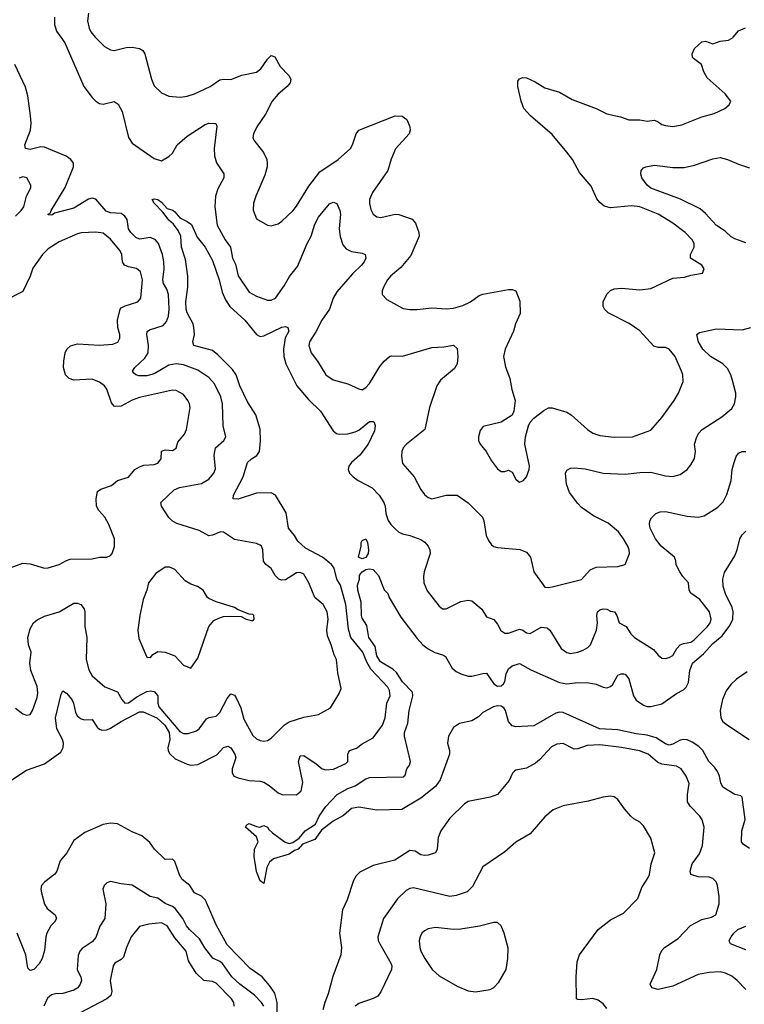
# Model space of a CAD drawing. Header units: inches. Extents: x 1843162 to 1959474, y 907081 to 1016326.
# Tile 9 of 256: x 1861914 to 1865882, y 914699 to 920096. Entities that reach past the tile are written whole.
import ezdxf

# ---------------------------------------------------------------- set-up
doc = ezdxf.new("R2010")
doc.units = ezdxf.units.IN
doc.header["$MEASUREMENT"] = 0
doc.layers.add('B8961', color=7, linetype='Continuous')
doc.layers.add('B8962', color=7, linetype='Continuous')

msp = doc.modelspace()

# ---------------------------------------------------------------- linework, layer by layer
at = {"layer": 'B8961', "color": 5}
for points, elevation in [([(1862139, 920000), (1862160.6, 919970), (1862264.2, 919730), (1862310.3, 919670), (1862330, 919649.1), (1862350, 919637.3), (1862370, 919632.8), (1862430, 919648.9), (1862452.7, 919632.7), (1862473.8, 919593.8), (1862510.1, 919450.1), (1862530, 919419.1), (1862650, 919334.9), (1862690, 919323.7), (1862730, 919347.2), (1862750, 919365.7), (1862776.4, 919410), (1862830, 919458.9), (1862930, 919521.1), (1862950, 919528.5), (1862987.1, 919527.1), (1862992.3, 919512.3), (1862977.8, 919390), (1862980.1, 919350), (1862991.4, 919311.4), (1863030.9, 919250.9), (1863032.2, 919230), (1862997.8, 919170), (1862986.4, 919130), (1862981.4, 919070), (1862994.6, 918970), (1863038.2, 918890), (1863067.6, 918850), (1863079.8, 918790), (1863095.6, 918755.6), (1863110, 918692), (1863170, 918603.6), (1863210, 918580.3), (1863270, 918559.6), (1863290, 918559), (1863314.3, 918570), (1863361.8, 918638.3), (1863390.9, 918689.1), (1863435.5, 918744.5), (1863488, 918870), (1863509.3, 918910), (1863530, 918974.9), (1863550, 919014.9), (1863610, 919087.2), (1863630, 919097), (1863650, 919088.2), (1863667.6, 919050), (1863670.2, 919030), (1863663.5, 918950), (1863668.1, 918908.1), (1863682.7, 918862.7), (1863701.3, 918841.3), (1863730, 918825.5), (1863790, 918816.5), (1863804.9, 918810), (1863808.5, 918790), (1863800.3, 918770), (1863784.6, 918750), (1863736, 918704), (1863650, 918605.6), (1863629.5, 918570), (1863610, 918509.7), (1863567.7, 918450), (1863535, 918385), (1863500.9, 918330), (1863496.6, 918310), (1863510, 918270.4), (1863544.3, 918224.3), (1863590.3, 918150), (1863630, 918121.5), (1863710, 918101.1), (1863770, 918073), (1863790, 918068.2), (1863810, 918080.5), (1863830, 918102.4), (1863885.4, 918194.6), (1863910, 918224.9), (1863939.3, 918250), (1863950, 918254.3), (1864010, 918252.8), (1864170, 918300.2), (1864236.4, 918303.6), (1864290, 918311.8), (1864310, 918294.8), (1864313.6, 918250), (1864308.7, 918210), (1864295.2, 918184.8), (1864219.1, 918120.9), (1864198.4, 918090), (1864157.5, 917970), (1864131.9, 917850), (1864031.5, 917770), (1864014.3, 917750), (1864006.5, 917730), (1864004.2, 917704.2), (1864010, 917664), (1864074.4, 917590), (1864110, 917520.7), (1864130, 917493), (1864150, 917477.1), (1864170, 917470.4), (1864250, 917490.4), (1864310, 917490.4), (1864370, 917448.5), (1864447.7, 917370), (1864455.8, 917350), (1864468.8, 917270), (1864481.4, 917241.4), (1864498.3, 917218.3), (1864510, 917208.4), (1864530, 917203.1), (1864652.6, 917192.6), (1864690, 917178.4), (1864711.7, 917150), (1864729.2, 917069.2), (1864790, 916986.7), (1864810, 916983.6), (1864830, 916986.9), (1864990, 917027.1), (1865038.6, 917081.4), (1865070, 917095.5), (1865190, 917099), (1865229.7, 917110.3), (1865254, 917170), (1865252.3, 917190), (1865244.5, 917210), (1865221, 917250), (1865192.2, 917290), (1865137.1, 917337.1), (1865056.4, 917376.4), (1864990, 917422.7), (1864970, 917444.7), (1864925.1, 917505.1), (1864907.9, 917550), (1864903, 917610), (1864910, 917626.8), (1864930, 917638), (1864950, 917639.1), (1865010, 917634.3), (1865110, 917611.1), (1865230, 917605.2), (1865310, 917615.1), (1865370, 917615.9), (1865450, 917596.5), (1865490, 917593.4), (1865530, 917602.6), (1865569.6, 917630), (1865590, 917656.3), (1865608.5, 917691.5), (1865614, 917730), (1865609.8, 917770), (1865622, 917810), (1865633.8, 917830), (1865651.1, 917850), (1865759.9, 917920.1), (1865814.1, 917965.9), (1865828.4, 917990), (1865835.1, 918030), (1865835.8, 918050), (1865818, 918118), (1865808.1, 918150), (1865790, 918185.1), (1865764, 918210), (1865696.8, 918250), (1865654.2, 918290), (1865631, 918330), (1865622, 918370), (1865637.6, 918382.4), (1865730, 918401.6), (1865870, 918396.9), (1865917, 918410)], 660), ([(1862327.1, 920000), (1862330, 919996.4), (1862377.1, 919950), (1862410, 919930.4), (1862430, 919927.4), (1862496.2, 919943.8), (1862530, 919946.3), (1862570, 919938.9), (1862588.1, 919928.1), (1862599.6, 919910), (1862635.3, 919770), (1862650, 919734.8), (1862690, 919695.5), (1862730, 919676.4), (1862792.4, 919672.4), (1862830, 919678), (1862870, 919690.3), (1862956.9, 919730), (1863010, 919766.5), (1863030, 919770.9), (1863070, 919769.4), (1863130, 919792.6), (1863210, 919808.6), (1863233.7, 919826.3), (1863270, 919879.5), (1863290, 919900.4), (1863310, 919892.4), (1863340.6, 919840.6), (1863387.2, 919790), (1863398.3, 919770), (1863394, 919750), (1863379, 919730), (1863330, 919688.9), (1863296.6, 919650), (1863260.5, 919579.5), (1863212.8, 919510), (1863194, 919470), (1863190.5, 919450), (1863196.1, 919436.1), (1863249.2, 919369.2), (1863267.1, 919330), (1863269.3, 919310), (1863268.5, 919290), (1863256, 919244), (1863206, 919130), (1863193.7, 919090), (1863192.4, 919052.4), (1863210, 919004.7), (1863270, 918970.8), (1863290, 918967.3), (1863330, 918978), (1863350, 918993), (1863410, 919048.4), (1863430, 919074.4), (1863496.3, 919183.7), (1863557.2, 919262.9), (1863658.2, 919330), (1863724.5, 919390), (1863736.8, 919410), (1863756.9, 919470), (1863770, 919490.3), (1863970, 919570.3), (1864008.2, 919568.2), (1864034, 919550), (1864050.4, 919510), (1864052, 919490), (1864046.4, 919470), (1863971.4, 919388.6), (1863947.3, 919332.7), (1863930.1, 919269.9), (1863845.2, 919150), (1863830.2, 919110), (1863829.3, 919089.3), (1863836.7, 919056.7), (1863850, 919030.7), (1863870, 919016.4), (1863891.9, 919011.9), (1863969.8, 919030.2), (1863990, 919029.2), (1864063.8, 919003.8), (1864081.7, 918981.7), (1864099.6, 918930), (1864100.9, 918910), (1864055.4, 918804.6), (1864001.3, 918738.7), (1863944.6, 918690), (1863927.6, 918670), (1863905.3, 918630), (1863898.4, 918610), (1863899.1, 918590), (1863923.4, 918563.4), (1864013.8, 918513.8), (1864050, 918507), (1864090, 918507.4), (1864170, 918517.8), (1864251.4, 918511.4), (1864290, 918515.6), (1864340.9, 918530), (1864382.9, 918550), (1864430, 918584.2), (1864450, 918592.8), (1864590, 918618), (1864610, 918618.4), (1864630.6, 918610), (1864652.8, 918552.8), (1864654.8, 918485.2), (1864628.5, 918430), (1864618, 918390), (1864572, 918290), (1864563.7, 918250), (1864574.1, 918194.1), (1864597.1, 918130), (1864608.5, 918070), (1864626.4, 918010), (1864620.3, 917950), (1864610, 917929.4), (1864550.3, 917889.7), (1864452.7, 917867.3), (1864434.9, 917845.1), (1864425.5, 917810), (1864426, 917790), (1864436.3, 917770), (1864467.7, 917730), (1864498, 917678), (1864530, 917634.8), (1864550, 917620.7), (1864570, 917620.7), (1864590, 917626.8), (1864610, 917616), (1864630, 917578.8), (1864645.1, 917565.1), (1864650, 917562), (1864672.7, 917570), (1864690, 917591), (1864704.2, 917630), (1864706.3, 917650), (1864679.7, 917770), (1864683.5, 917810), (1864699.7, 917870), (1864709.7, 917890.3), (1864728.5, 917911.6), (1864784.9, 917955.1), (1864810, 917968.2), (1864830, 917968.2), (1864910, 917945.3), (1864933, 917930), (1865022.4, 917850), (1865053.4, 917830), (1865090, 917816.5), (1865170, 917807.8), (1865270, 917809.1), (1865370, 917847), (1865430, 917916.3), (1865498.4, 918010), (1865522, 918050), (1865547, 918113), (1865545.1, 918150), (1865538.4, 918170), (1865503.5, 918250), (1865471.2, 918290), (1865450, 918299.2), (1865410, 918299.3), (1865386.1, 918306.2), (1865310, 918390.9), (1865251.3, 918431.3), (1865136.2, 918490), (1865116.2, 918510), (1865110, 918524), (1865109.6, 918550), (1865130, 918592.7), (1865148.8, 918611.2), (1865170, 918621.1), (1865210, 918624.4), (1865310, 918615), (1865370, 918623.8), (1865490, 918680.3), (1865555.1, 918684.9), (1865590, 918696.3), (1865652.5, 918707.5), (1865662.7, 918730), (1865650, 918751.8), (1865587, 918790), (1865587.6, 918810), (1865608.2, 918850), (1865606.9, 918870), (1865596.9, 918890), (1865558.9, 918930), (1865490, 918980.8), (1865410, 919030.6), (1865310, 919069.9), (1865264.1, 919075.9), (1865150, 919065), (1865114.8, 919074.8), (1865090, 919095.1), (1865074.6, 919114.6), (1865044, 919184), (1864979.1, 919259.1), (1864940.7, 919330), (1864910.9, 919370.9), (1864830, 919467.9), (1864710.8, 919570), (1864674.2, 919610), (1864659.1, 919650), (1864642.4, 919730), (1864641.2, 919758.8), (1864650, 919773), (1864670, 919778.7), (1864690, 919776.9), (1864736.7, 919756.7), (1864790, 919723.1), (1864870, 919698.7), (1864939.4, 919659.4), (1865070, 919610.2), (1865130, 919580.7), (1865203.9, 919563.9), (1865250, 919547), (1865310, 919548.3), (1865350, 919539.4), (1865390, 919544.9), (1865410, 919537), (1865430, 919521.5), (1865450, 919516.1), (1865490, 919511.6), (1865539.8, 919520.2), (1865650, 919563.1), (1865717.2, 919582.8), (1865775.3, 919610), (1865799, 919630), (1865809, 919650), (1865778, 919690), (1865678.6, 919778.6), (1865660.2, 919810), (1865647.7, 919850), (1865603.5, 919883.5), (1865598.5, 919890), (1865596.8, 919910), (1865610, 919938), (1865650, 919974.7), (1865670, 919978.2), (1865710, 919964.8), (1865750, 919978.8), (1865796.4, 919983.6), (1865820.7, 919999.3), (1865821.2, 920000)], 680), ([(1861890, 916322.8), (1861930, 916290.8), (1861950, 916284), (1861970, 916287.3), (1861983.7, 916310), (1862010, 916381), (1862013, 916407), (1862010, 916441.2), (1861975.3, 916530), (1861968.3, 916570), (1861976.2, 916630), (1861962, 916670), (1861957.2, 916710), (1861970, 916757.3), (1861989.7, 916790), (1862010, 916806.4), (1862050, 916826.4), (1862130, 916850.3), (1862210, 916898), (1862230, 916898.9), (1862247.7, 916890), (1862266.7, 916866.7), (1862270.2, 916850.2), (1862269.4, 916770), (1862281.7, 916710), (1862278.3, 916590), (1862292.6, 916532.6), (1862310, 916499.5), (1862379, 916439), (1862450, 916411.6), (1862472, 916370), (1862490, 916350.4), (1862510, 916352.6), (1862555, 916385), (1862610, 916413.5), (1862630, 916418.1), (1862650, 916414.6), (1862669.4, 916390), (1862669.6, 916350), (1862676, 916330), (1862790, 916195.5), (1862810, 916184.3), (1862835.5, 916184.5), (1862881.3, 916198.7), (1862896.5, 916210), (1862936.6, 916263.4), (1862950, 916271.5), (1862990, 916279.6), (1863010, 916298.9), (1863050, 916375.8), (1863070, 916400.9), (1863090, 916394.6), (1863099.6, 916379.6), (1863124.5, 916324.5), (1863141.8, 916261.8), (1863190, 916173.4), (1863210, 916154.3), (1863230, 916145.3), (1863250, 916141.1), (1863270, 916145.7), (1863290, 916158.3), (1863362, 916230), (1863390, 916248.2), (1863470, 916274), (1863550, 916288.2), (1863614.9, 916325.1), (1863661, 916399), (1863673.6, 916430), (1863655.8, 916515.8), (1863648.5, 916590), (1863635.3, 916615.3), (1863619.8, 916670), (1863599.1, 916719.1), (1863596.5, 916750), (1863602.4, 916810), (1863596.8, 916850), (1863574.8, 916890), (1863529.9, 916929.9), (1863497.1, 917010), (1863470, 917056.5), (1863450, 917065.8), (1863430, 917064.1), (1863370, 917026.4), (1863350, 917023.5), (1863333.3, 917030), (1863313.5, 917050), (1863290, 917089.1), (1863262, 917110), (1863247.9, 917127.9), (1863245.7, 917190), (1863237.6, 917210), (1863230, 917216.3), (1863210, 917224.4), (1863090, 917247.2), (1863030, 917286.6), (1863014, 917290), (1862970, 917270.6), (1862950, 917266.5), (1862896.7, 917296.7), (1862774.5, 917334.5), (1862748.9, 917348.9), (1862730, 917367.6), (1862689.6, 917430), (1862686.6, 917450), (1862759.7, 917520.3), (1862787.8, 917532.2), (1862910, 917554), (1862950, 917577.4), (1862976, 917610), (1862986.3, 917633.7), (1862978, 917710), (1862986.3, 917750), (1863031.1, 917790), (1863042.7, 917810), (1863027.4, 917870), (1863024.5, 917990), (1863015.9, 918030), (1862979.8, 918099.8), (1862950, 918134.8), (1862890, 918175), (1862810, 918204.4), (1862770, 918209.9), (1862730, 918202.1), (1862650, 918155), (1862610, 918144), (1862565.1, 918145.1), (1862549.2, 918150), (1862539.1, 918159.1), (1862532, 918170), (1862543.5, 918190), (1862599.2, 918240.8), (1862616.6, 918270), (1862619.6, 918310), (1862609.8, 918370.2), (1862612.3, 918387.7), (1862624.4, 918395.6), (1862698.9, 918421.1), (1862718.2, 918441.8), (1862729.3, 918470.7), (1862732.9, 918510), (1862728.4, 918590), (1862718.7, 918618.7), (1862700.5, 918650), (1862697.7, 918670), (1862704.9, 918730), (1862703.8, 918770), (1862695.8, 918810), (1862674.1, 918870), (1862657.8, 918890), (1862630, 918902.3), (1862570, 918893.1), (1862550, 918903), (1862521.5, 918930), (1862509.4, 918949.4), (1862501.7, 919001.7), (1862490, 919020.3), (1862470, 919034.1), (1862410, 919037.1), (1862386.2, 919046.2), (1862330, 919113.2), (1862310, 919117.8), (1862290, 919112.3), (1862210, 919063.8), (1862104.1, 919035.9), (1862090, 919025.1), (1862070, 919026), (1862069.8, 919030.2), (1862082.7, 919037.3), (1862085.6, 919050), (1862162.8, 919177.2), (1862208.9, 919290), (1862207.8, 919310), (1862194.2, 919330), (1862168.4, 919348.4), (1862050, 919398.6), (1862030, 919398.8), (1861970, 919384.4), (1861945.6, 919390), (1861942, 919410), (1861972.3, 919490), (1861975.7, 919530), (1861973.1, 919570), (1861958.4, 919678.4), (1861945.7, 919725.7), (1861886.1, 919850)], 660), ([(1865890, 918873.7), (1865830, 918894.6), (1865810, 918906.6), (1865777.5, 918937.5), (1865730, 918967.5), (1865670, 919033.8), (1865640, 919060), (1865532.3, 919112.3), (1865370, 919173.1), (1865349.7, 919190), (1865321.3, 919230), (1865315.6, 919250), (1865318, 919270), (1865330, 919284), (1865342, 919290), (1865390, 919299.6), (1865490, 919285.4), (1865553.4, 919286.6), (1865610, 919298.4), (1865710, 919334), (1865750, 919340.2), (1865790, 919331), (1865850, 919304.2), (1865910, 919283.9)], 660), ([(1861890, 919019.7), (1861922.2, 919050), (1861936.5, 919070), (1861951.5, 919128.5), (1861974.7, 919174.7), (1861974.3, 919190), (1861953.3, 919230), (1861930, 919234.4), (1861910, 919228.7)], 680), ([(1861870, 915930.4), (1861950, 915983.6), (1862050, 916016.9), (1862138.1, 916081.9), (1862152.3, 916107.7), (1862153.3, 916130), (1862148.6, 916150), (1862116.2, 916210), (1862109.9, 916270), (1862140.5, 916399.5), (1862150, 916418), (1862170, 916404.9), (1862198.4, 916370), (1862208.8, 916350), (1862219.7, 916299.7), (1862230, 916279), (1862250, 916263.8), (1862270, 916259.4), (1862310, 916260.3), (1862338.4, 916218.4), (1862350, 916207.2), (1862363, 916202.9), (1862390, 916204.2), (1862410, 916213.3), (1862470, 916250), (1862570, 916302.1), (1862590, 916303.1), (1862664.3, 916270), (1862708.2, 916230), (1862732.9, 916190), (1862735.4, 916150), (1862725.3, 916105.3), (1862726.1, 916090), (1862734.3, 916074.3), (1862764.6, 916044.6), (1862830, 916015.4), (1862850, 916009.3), (1862890, 916013.7), (1862993.3, 916066.7), (1863030, 916106.3), (1863054.2, 916114.2), (1863070, 916104.6), (1863090.9, 916070), (1863096.6, 916050), (1863077.8, 915990), (1863077.2, 915970), (1863087.1, 915950), (1863110, 915940.1), (1863170, 915926.9), (1863230, 915922.7), (1863250, 915916.3), (1863279.1, 915899.1), (1863330, 915858.3), (1863350, 915850.2), (1863430, 915847.6), (1863454.5, 915870), (1863464.5, 915915.5), (1863439.9, 916030), (1863450, 916060.9), (1863470, 916064.1), (1863537.5, 916017.5), (1863570, 915989.5), (1863590, 915983.9), (1863631.9, 915988), (1863699.9, 916020.1), (1863709.8, 916030.2), (1863710.7, 916070), (1863720.5, 916090), (1863757.4, 916102.6), (1863790, 916126.5), (1863850, 916160.2), (1863900.8, 916230), (1863915.8, 916270), (1863925, 916350), (1863943, 916390), (1863939.3, 916419.3), (1863930, 916437.6), (1863836.3, 916536.3), (1863814.1, 916574.1), (1863792.9, 916630), (1863727.2, 916710), (1863715.2, 916755.2), (1863699.7, 916890), (1863670, 916997.4), (1863650.7, 917030), (1863635.8, 917090), (1863620.4, 917110), (1863571.1, 917150), (1863479.3, 917199.3), (1863437.4, 917237.4), (1863418.5, 917270), (1863385, 917310), (1863373, 917393), (1863314.7, 917490), (1863290, 917503.5), (1863210, 917501.2), (1863110, 917468.9), (1863082.7, 917470), (1863085.1, 917490), (1863137.4, 917590), (1863161.1, 917670), (1863183.6, 917690), (1863213, 917707), (1863227, 917730), (1863232.9, 917787.1), (1863230, 917852.3), (1863206.6, 917930), (1863161.5, 918001.5), (1863119.5, 918090), (1863098.2, 918150), (1863079.4, 918179.4), (1862999.4, 918259.4), (1862970, 918282.3), (1862866.6, 918310), (1862862, 918330), (1862871.6, 918370), (1862867, 918410), (1862862.7, 918430), (1862830, 918489.8), (1862825.2, 918510), (1862823.1, 918550), (1862833.6, 918630), (1862833.8, 918690), (1862822, 918782), (1862800.2, 918850), (1862795.6, 918910), (1862780.9, 918940.9), (1862755.1, 918975), (1862730, 918997.6), (1862699.2, 919039.2), (1862649.5, 919090), (1862639, 919110), (1862650, 919114.4), (1862670.6, 919110), (1862690, 919096.4), (1862721.5, 919061.5), (1862751.5, 919051.5), (1862762.8, 919042.8), (1862790.5, 919010), (1862831.1, 918991.1), (1862853.9, 918973.8), (1862885.2, 918905.2), (1862930, 918848.9), (1862970, 918777), (1863006.7, 918670), (1863022.6, 918602.6), (1863040.6, 918560.6), (1863065.2, 918525.2), (1863147.3, 918450), (1863210, 918370.2), (1863230, 918360.2), (1863250, 918363.5), (1863350, 918410.2), (1863370, 918414), (1863382.8, 918410), (1863387, 918390), (1863367.5, 918352.5), (1863358.5, 918290), (1863359.4, 918250), (1863370.7, 918210.7), (1863431.5, 918090), (1863494.8, 918014.8), (1863560.8, 917950), (1863630, 917843.1), (1863648.7, 917828.7), (1863663.9, 917823.9), (1863710, 917825.5), (1863750, 917836.6), (1863770, 917847), (1863830, 917893.1), (1863850, 917893.6), (1863854, 917890), (1863860.6, 917870), (1863856.7, 917843.3), (1863821.5, 917770), (1863775.5, 917710), (1863730, 917669.6), (1863715.6, 917650), (1863711.8, 917630), (1863720.3, 917610), (1863740.4, 917590), (1863766.7, 917570), (1863843.2, 917530), (1863881.8, 917490), (1863907.8, 917450), (1863915.4, 917430), (1863919, 917390), (1863932.1, 917352.1), (1863946, 917330), (1863970, 917305.5), (1863990, 917288.2), (1864010, 917278.4), (1864050.5, 917270), (1864110, 917246.7), (1864132.5, 917232.5), (1864150.7, 917210.7), (1864159.8, 917190), (1864161.2, 917170), (1864128.6, 917070), (1864125, 917045), (1864127.3, 917010), (1864145.4, 916965.4), (1864210, 916881.1), (1864230, 916866.5), (1864250, 916866.7), (1864330, 916907.8), (1864370, 916914.9), (1864390, 916910.4), (1864445.1, 916865.1), (1864470, 916822.8), (1864510, 916808.4), (1864530, 916783.7), (1864548, 916748), (1864570, 916733.4), (1864590, 916734.6), (1864650, 916755), (1864670, 916750.2), (1864690, 916735.5), (1864710, 916732.2), (1864770, 916765.8), (1864802.8, 916762.8), (1864817.7, 916750), (1864879.6, 916650), (1864910, 916627.8), (1864930, 916622.8), (1864970, 916629.1), (1864998.7, 916641.3), (1865025.3, 916654.7), (1865040.5, 916670), (1865072.7, 916750), (1865078.9, 916790), (1865073.8, 916830), (1865077.2, 916850), (1865090, 916862), (1865110, 916867.6), (1865130, 916865.5), (1865150, 916854.4), (1865170.3, 916850), (1865184.5, 916830), (1865196.9, 916790), (1865234.3, 916770), (1865261.3, 916730), (1865281.3, 916710), (1865384.3, 916644.3), (1865410, 916612.4), (1865430, 916597.6), (1865450, 916594), (1865470, 916599.5), (1865490, 916612), (1865512.5, 916650), (1865531.1, 916668.9), (1865550, 916677.9), (1865590, 916684), (1865605.4, 916694.6), (1865681, 916770), (1865694.3, 916790), (1865699.9, 916810), (1865690.6, 916850), (1865638.4, 916918.4), (1865590, 916953), (1865580.3, 916970), (1865577.2, 917010), (1865544.6, 917044.6), (1865528.5, 917070), (1865509, 917109), (1865508, 917130), (1865499.3, 917150), (1865427.6, 917210), (1865395.1, 917250), (1865367.1, 917310), (1865363, 917330), (1865365.1, 917350), (1865373.6, 917366.4), (1865397.2, 917390), (1865421.3, 917398.7), (1865450, 917400.2), (1865570, 917375.2), (1865630, 917370.2), (1865662.5, 917377.5), (1865736.5, 917423.5), (1865765.8, 917454.2), (1865786, 917494), (1865810.9, 917570), (1865816.5, 917630), (1865825.7, 917670), (1865838, 917702), (1865850, 917719.5), (1865870, 917728.7), (1865890.8, 917730)], 640), ([(1861790, 917065.5), (1861930, 917117.3), (1861970, 917113.7), (1862050, 917090.2), (1862070, 917091.3), (1862129.4, 917110), (1862170, 917132.4), (1862190, 917138.5), (1862310, 917141.6), (1862350, 917150.8), (1862390, 917150.7), (1862410, 917158.8), (1862419.3, 917170), (1862431.9, 917208.1), (1862432, 917250), (1862401.6, 917330), (1862380.4, 917370), (1862346.4, 917406.3), (1862334.2, 917430), (1862331.4, 917470), (1862339.1, 917510), (1862357.2, 917522.8), (1862416.6, 917543.3), (1862450, 917570.2), (1862510, 917588.5), (1862544.5, 917630), (1862570, 917644.6), (1862594, 917654), (1862650, 917658.9), (1862670, 917666.5), (1862688, 917690), (1862690, 917731.7), (1862710, 917739.3), (1862750, 917735.3), (1862770, 917748), (1862780.2, 917779.8), (1862815.2, 917824.8), (1862827.6, 917850), (1862847.1, 917970), (1862844, 917990), (1862834.3, 918010), (1862810, 918041.3), (1862770, 918063.9), (1862750, 918065.6), (1862570, 918025.6), (1862530, 918010.5), (1862470, 917978.7), (1862436.6, 917976.6), (1862430, 917978.5), (1862417, 917997), (1862390, 918071.9), (1862377.3, 918090), (1862350, 918109.9), (1862310, 918126.4), (1862210, 918119.9), (1862184.4, 918130), (1862164.8, 918150), (1862153.8, 918190), (1862155.2, 918224.8), (1862162.4, 918270), (1862172.4, 918290), (1862192.1, 918307.9), (1862230, 918320.2), (1862350, 918312), (1862423, 918317), (1862451.4, 918328.6), (1862462.7, 918350), (1862461.8, 918370), (1862450.7, 918410), (1862448.9, 918450), (1862464.4, 918510), (1862470, 918517.6), (1862491.6, 918528.4), (1862559.6, 918550), (1862576.8, 918570), (1862585.8, 918670), (1862575, 918715), (1862553.3, 918733.3), (1862510, 918741.1), (1862487.8, 918750), (1862476.1, 918770), (1862472.6, 918810), (1862464.6, 918830), (1862410, 918892.7), (1862370, 918927.1), (1862331, 918931), (1862250, 918927.3), (1862230, 918922), (1862130, 918879.6), (1862070, 918840.5), (1862038.7, 918810), (1861986.2, 918733.8), (1861970.1, 918689.9), (1861930, 918607.3), (1861830, 918555.4)], 680), ([(1865910, 915553.3), (1865876.6, 915576.6), (1865867.2, 915590), (1865867.9, 915650), (1865887.7, 915712.3), (1865870, 915835.3), (1865862.7, 915842.7), (1865830, 915849.6), (1865765.1, 915890), (1865753.3, 915913.3), (1865746.4, 915950), (1865735.9, 915975.9), (1865719.4, 915999.4), (1865687.8, 916030), (1865654.9, 916090), (1865633, 916113), (1865597.1, 916137.1), (1865570, 916148.7), (1865550, 916151), (1865530, 916146.8), (1865490, 916124.9), (1865470, 916120.5), (1865450, 916126.6), (1865399.2, 916159.2), (1865350, 916174.7), (1865290, 916182), (1865190, 916203.7), (1865089.6, 916210), (1864890, 916299.4), (1864870, 916300.7), (1864850, 916295.5), (1864730, 916226.3), (1864630, 916219.7), (1864610, 916226), (1864590, 916249.6), (1864574.8, 916310), (1864564.5, 916324.5), (1864550, 916333.6), (1864530, 916335.2), (1864509.3, 916330.7), (1864450, 916299.3), (1864425.5, 916274.5), (1864390, 916253.2), (1864321.4, 916238.6), (1864290, 916217.2), (1864261.6, 916170), (1864257.1, 916130), (1864268, 916090), (1864268, 916070), (1864216.8, 915930), (1864190, 915892.7), (1864110, 915829.7), (1864006.8, 915766.8), (1863870, 915763.7), (1863770, 915780.9), (1863730, 915772.3), (1863686.4, 915733.6), (1863630, 915702.4), (1863566.4, 915653.6), (1863530, 915603.5), (1863462.9, 915577.1), (1863438.4, 915550), (1863417.8, 915542.2), (1863390, 915523.1), (1863303, 915497), (1863282.4, 915477.6), (1863267.7, 915450), (1863250, 915362), (1863230, 915375.3), (1863210, 915428), (1863198, 915510), (1863199.3, 915550), (1863219.6, 915590), (1863210, 915617.2), (1863149.7, 915669.7), (1863157.2, 915682.8), (1863170, 915690.4), (1863210, 915674), (1863229, 915671), (1863250, 915679.1), (1863270, 915670.3), (1863277.4, 915657.4), (1863298.6, 915638.6), (1863367.3, 915587.3), (1863390, 915580.4), (1863410, 915585.5), (1863444.5, 915610), (1863476.9, 915650), (1863532.8, 915687.2), (1863554.3, 915730), (1863590, 915783), (1863651.6, 915850), (1863710, 915881.5), (1863750, 915896.6), (1863810, 915936.1), (1863830, 915942.5), (1864013.6, 915946.4), (1864025.2, 915954.8), (1864034, 915990), (1864049.3, 916010.7), (1864054, 916030), (1864020.7, 916170), (1864021.6, 916190), (1864038.8, 916241.2), (1864047.1, 916310), (1864067.1, 916390), (1864065, 916410), (1864010, 916467.2), (1863977.7, 916517.7), (1863956.4, 916536.4), (1863890, 916577.5), (1863869.9, 916610), (1863861.2, 916661.2), (1863825, 916710), (1863815.3, 916775.3), (1863790, 916815.1), (1863785.5, 916830), (1863784, 916904), (1863764.7, 916970), (1863763.9, 916996.1), (1863774, 917030), (1863774, 917050), (1863780.2, 917059.8), (1863789.3, 917070.7), (1863810, 917082.8), (1863830, 917086.8), (1863850, 917082.8), (1863879.1, 917050), (1863910, 916971.3), (1863930, 916952), (1863936.3, 916930), (1864000.7, 916820.7), (1864090, 916704.9), (1864122, 916670), (1864150, 916648.2), (1864187.1, 916627.1), (1864230, 916614.6), (1864245.4, 916605.4), (1864282, 916542), (1864303.6, 916523.6), (1864330, 916510.1), (1864370, 916498.4), (1864390, 916498.3), (1864450, 916513), (1864470, 916513.6), (1864510, 916456.1), (1864530, 916444.1), (1864550, 916444.4), (1864564.1, 916455.9), (1864570.7, 916469.3), (1864578.3, 916510), (1864590, 916539.1), (1864610, 916555.5), (1864650, 916567.7), (1864713.1, 916533.1), (1864870, 916462.8), (1864910, 916456.6), (1864970, 916463), (1865030, 916460.9), (1865070, 916454), (1865110, 916437.8), (1865130, 916435), (1865150, 916441.2), (1865160.4, 916450), (1865190, 916503.8), (1865208.6, 916511.4), (1865222, 916510), (1865230, 916508.5), (1865250, 916483), (1865275.2, 916390), (1865290, 916366.9), (1865330, 916339.7), (1865350, 916331.3), (1865370, 916331.3), (1865430, 916346.4), (1865510, 916402.4), (1865550, 916424), (1865563, 916437), (1865576.8, 916463.2), (1865584.6, 916530), (1865599.3, 916570), (1865659.4, 916620.6), (1865710, 916676.3), (1865760.3, 916719.7), (1865803.7, 916776.3), (1865818.7, 916810), (1865821.1, 916850), (1865815, 916875), (1865779.7, 916950), (1865766, 916990), (1865764.5, 917030), (1865773.4, 917066.6), (1865830, 917158), (1865843.7, 917190), (1865858.4, 917250), (1865870, 917272.7), (1865890, 917292.4)], 620), ([(1865898.2, 916521.8), (1865838.7, 916481.3), (1865808.3, 916451.7), (1865782.9, 916417.1), (1865762.8, 916370), (1865750.7, 916310), (1865753.4, 916270), (1865765.2, 916250), (1865789.6, 916229.6), (1865908.5, 916150)], 620), ([(1865890, 914781.3), (1865843, 914830), (1865813.5, 914853.5), (1865779.3, 914870), (1865750, 914876.8), (1865690, 914873.3), (1865630, 914862), (1865490, 914799.5), (1865410, 914780.5), (1865376, 914790), (1865367, 914810), (1865403.5, 914890), (1865418.8, 914970), (1865430, 914994.6), (1865444.4, 915010), (1865519.3, 915060.7), (1865588.2, 915131.8), (1865650, 915163.5), (1865702.5, 915177.5), (1865725.6, 915190), (1865744.2, 915250), (1865744.7, 915290), (1865735.1, 915350), (1865727.8, 915370), (1865710, 915389.6), (1865690, 915397.2), (1865630, 915398.2), (1865588.6, 915410), (1865584.8, 915430), (1865595.8, 915470), (1865636.4, 915523.6), (1865652.7, 915570), (1865662.6, 915670), (1865651.3, 915710), (1865638, 915730), (1865584.7, 915784.7), (1865571.7, 915810), (1865570.7, 915849.3), (1865579.7, 915910), (1865564.2, 915950), (1865535.6, 915990), (1865510, 916004.4), (1865430, 916015.2), (1865407.1, 916027.1), (1865355.4, 916070), (1865308.1, 916088.1), (1865210, 916106.4), (1865090, 916121.7), (1865021.4, 916118.6), (1864970, 916099.7), (1864950, 916098.3), (1864890, 916128.7), (1864854.6, 916125.4), (1864825.3, 916110), (1864761.3, 916038.7), (1864738.6, 916021.4), (1864690, 915993.3), (1864630, 915982.4), (1864622.8, 915977.2), (1864612.8, 915967.2), (1864593.7, 915926.3), (1864530, 915849.7), (1864490, 915834.5), (1864370, 915810.9), (1864350, 915798.5), (1864270, 915720.5), (1864220.7, 915650), (1864205.5, 915614.5), (1864199.5, 915550), (1864190, 915529.5), (1864150, 915516.3), (1864130, 915515.1), (1864110, 915519.5), (1864079.7, 915539.7), (1864050, 915542), (1863967.6, 915490), (1863850, 915459.9), (1863776.2, 915423.8), (1863755.8, 915404.2), (1863741.3, 915378.7), (1863707.5, 915272.5), (1863681.9, 915218.1), (1863665.8, 915090), (1863675.6, 915010), (1863671.9, 914970), (1863628.7, 914851.3), (1863602.5, 914757.5), (1863584.4, 914710), (1863573.4, 914670)], 640), ([(1865130, 914677), (1865110, 914701.6), (1865082.2, 914722.2), (1865052.1, 914732.1), (1864990, 914723), (1864970, 914725.1), (1864963.7, 914730), (1864960.4, 914850), (1864967.3, 914932.7), (1864979.6, 914970), (1865081.6, 915110), (1865150, 915162), (1865220.9, 915199.1), (1865299.8, 915280.2), (1865321.1, 915338.9), (1865354.3, 915390), (1865362, 915410), (1865372.8, 915470), (1865391.5, 915530), (1865369.7, 915610), (1865330, 915677), (1865310, 915698.4), (1865276.3, 915716.3), (1865260.9, 915730), (1865226, 915770), (1865190, 915822.7), (1865170, 915836.2), (1865150, 915839.5), (1865110, 915835.1), (1865027.4, 915812.6), (1864890, 915786.9), (1864834.5, 915765.5), (1864790, 915727.3), (1864710, 915634.7), (1864631.2, 915588.8), (1864570, 915535.1), (1864450, 915453.3), (1864394.1, 915345.9), (1864363.7, 915316.3), (1864304.4, 915295.5), (1864270, 915289.8), (1864070, 915338.4), (1864050, 915334.8), (1864030, 915324), (1863981.9, 915278.2), (1863905.3, 915170), (1863875, 915070), (1863876.8, 915050), (1863885.4, 915030), (1863945.5, 914925.5), (1863951.8, 914910), (1863949.5, 914890), (1863892.3, 914767.7), (1863875.1, 914744.9), (1863850, 914731.2), (1863770, 914703.8), (1863750, 914689.7)], 660), ([(1863322.9, 914630), (1863324.1, 914710), (1863310, 914760.6), (1863282.1, 914802.1), (1863240.9, 914850), (1863175.4, 914895.4), (1863050, 915024.6), (1862990, 915135.6), (1862931.6, 915270), (1862910, 915292), (1862871.3, 915311.3), (1862846, 915350), (1862803.1, 915383.1), (1862789, 915409), (1862762.7, 915482.7), (1862750, 915495.1), (1862710, 915493.6), (1862651.3, 915550), (1862626, 915586), (1862583.2, 915623.2), (1862530, 915643.9), (1862450, 915688.9), (1862410, 915693.1), (1862370, 915684.2), (1862270, 915640.8), (1862210, 915597.8), (1862171.1, 915528.9), (1862134.4, 915485.6), (1862116.6, 915430), (1862106.4, 915413.6), (1862050.3, 915370), (1862033.4, 915350), (1862029.3, 915330), (1862032, 915310), (1862048.4, 915248.4), (1862063.9, 915223.9), (1862107.4, 915190), (1862114.6, 915170), (1862103.7, 915150), (1862083.2, 915130), (1862062.2, 915090), (1862055.9, 915070), (1862050, 914994), (1862036, 914950), (1862019.4, 914920.6), (1861990, 914889.7), (1861970, 914884.2), (1861957.4, 914897.4), (1861946.4, 914970), (1861899.4, 915090)], 640), ([(1863249.9, 914690), (1863237.3, 914710), (1863199.1, 914750), (1863118.3, 914810), (1863074.9, 914850), (1863023.4, 914923.4), (1863010, 914934.3), (1862971.5, 914951.5), (1862928.2, 915008.3), (1862899, 915059), (1862843.2, 915110), (1862827.9, 915130), (1862807.8, 915170), (1862764.5, 915224.5), (1862750, 915235.8), (1862710, 915251.6), (1862670, 915280.6), (1862627.8, 915290), (1862530, 915352.8), (1862470, 915359.2), (1862410, 915371.8), (1862390, 915366), (1862376.3, 915350), (1862368.2, 915330), (1862384.7, 915250), (1862380.2, 915170), (1862352.5, 915127.5), (1862330, 915066.3), (1862310, 915042.2), (1862254.9, 915005.1), (1862243.2, 914990), (1862233.7, 914966.3), (1862227.8, 914890), (1862248.9, 914848.9), (1862251.3, 914830), (1862244, 914810), (1862231.3, 914790), (1862210, 914777.7), (1862150, 914758), (1862110, 914757), (1862088.4, 914751.6), (1862066.6, 914733.4), (1862044.9, 914690)], 660), ([(1863088.5, 914690), (1863086.2, 914710), (1863072.9, 914730), (1862990, 914814.5), (1862970, 914824.3), (1862921.1, 914830), (1862879.8, 914870), (1862838.5, 914938.5), (1862825.5, 914990), (1862763.7, 915063.7), (1862721.6, 915130), (1862690, 915145.9), (1862621.1, 915138.9), (1862570, 915126.3), (1862524.7, 915070), (1862498.2, 915010), (1862481.7, 914958.3), (1862470, 914944.8), (1862435.1, 914925), (1862424.6, 914910), (1862408.7, 914830), (1862418.5, 914770), (1862412.5, 914747.5), (1862390.4, 914730), (1862240.4, 914650)], 680), ([(1865890, 914997.5), (1865807, 915030), (1865801.5, 915041.5), (1865799.7, 915050), (1865810.8, 915070), (1865824.1, 915090), (1865846.2, 915110), (1865890, 915127.2)], 620)]:
    msp.add_lwpolyline(points, dxfattribs=dict(at, elevation=elevation))
for points, elevation in [([(1863790, 917141.2), (1863769.7, 917150), (1863783.7, 917210), (1863783.7, 917230), (1863790, 917241), (1863810, 917250.8), (1863819.1, 917230), (1863824, 917190), (1863822.8, 917170), (1863810, 917149.2)], 620), ([(1862735.8, 917095.8), (1862710, 917095.1), (1862658.3, 917061.7), (1862619.1, 917010), (1862610.4, 916969.6), (1862590, 916918), (1862570.6, 916830), (1862560.7, 916750), (1862565.2, 916705.2), (1862610, 916602.8), (1862630, 916600.7), (1862643, 916617), (1862670, 916632.4), (1862710, 916629), (1862764, 916610), (1862810, 916559.1), (1862850, 916542), (1862890, 916596), (1862949.6, 916770), (1862977.6, 916802.4), (1863003.3, 916816.7), (1863030, 916824.9), (1863070, 916827.7), (1863126, 916826), (1863154, 916810), (1863190, 916802), (1863198, 916810), (1863195.3, 916830), (1863190, 916835.3), (1863170, 916838), (1863110, 916862), (1863090, 916875.3), (1862990, 916905.2), (1862950, 916924), (1862942, 916930), (1862918, 916970), (1862888, 916990), (1862850, 917002.9), (1862820.6, 917020.6), (1862763.3, 917083.3)], 680), ([(1864510, 915147.3), (1864432.4, 915127.6), (1864330, 915110.8), (1864290, 915109.8), (1864190, 915119.8), (1864150, 915113.5), (1864130, 915102.4), (1864116.4, 915090), (1864106, 915070), (1864101.7, 915050), (1864104.6, 915010), (1864110.3, 914990), (1864131.6, 914950), (1864173.1, 914890), (1864210, 914856.1), (1864310, 914799.1), (1864370, 914772.9), (1864410, 914767.6), (1864490, 914780.5), (1864510, 914790.6), (1864538.5, 914821.5), (1864577, 914890), (1864587.8, 914950), (1864587.9, 915007.9), (1864566.6, 915090), (1864550, 915129.3), (1864530, 915147)], 680)]:
    msp.add_lwpolyline(points, close=True, dxfattribs=dict(at, elevation=elevation))
at = {"layer": 'B8962', "color": 5}
for points, elevation in [([(1862104, 920110), (1862104.4, 920070), (1862114.3, 920034.3), (1862139, 920000)], 660), ([(1862290, 920132.3), (1862285.3, 920090), (1862293.1, 920050), (1862303.1, 920030), (1862327.1, 920000)], 680), ([(1865821.2, 920000), (1865850, 920035), (1865888.6, 920051.4)], 680)]:
    msp.add_lwpolyline(points, dxfattribs=dict(at, elevation=elevation))

doc.saveas('drawing.dxf')
